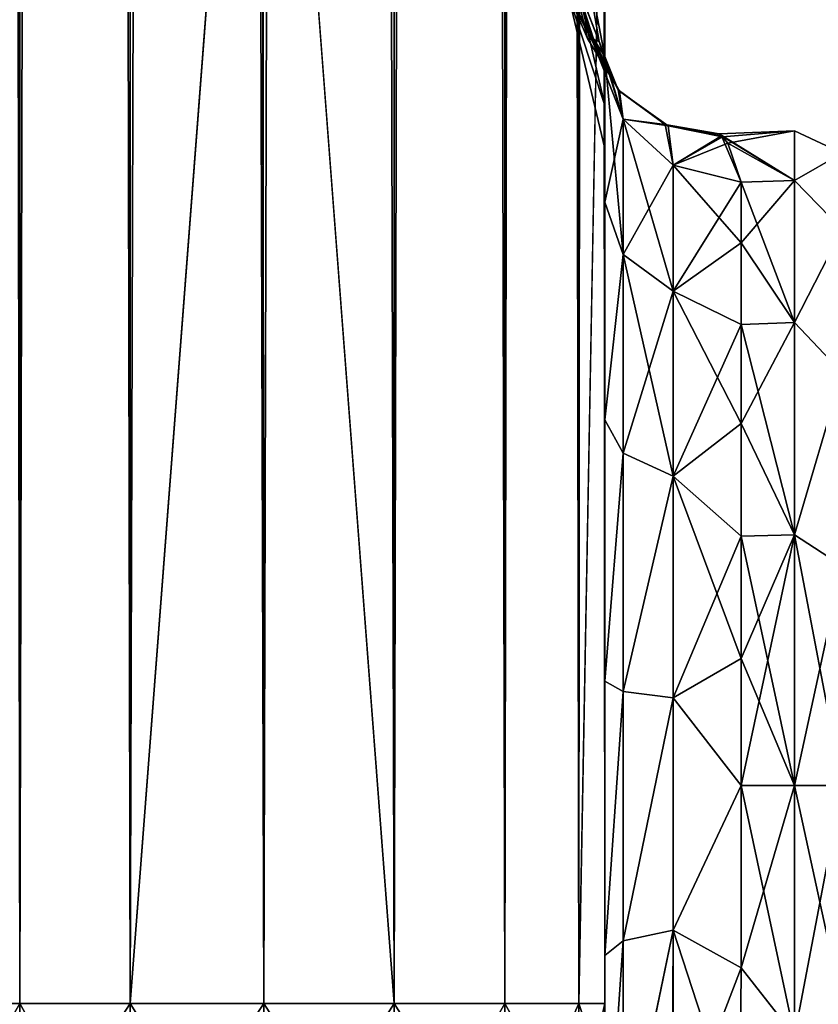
# Model space of a CAD drawing. Extents: x -23 to 470, y -1800 to 0.
# Tile 78 of 243: x 336 to 365, y -1780 to -1744. Entities that reach past the tile are written whole.
import ezdxf

# ---------------------------------------------------------------- set-up
doc = ezdxf.new("R2010")
doc.units = 0
doc.header["$LTSCALE"] = 61.050099
for name, color, linetype in [('369', 7, 'CONTINUOUS'), ('372', 7, 'CONTINUOUS'), ('373', 7, 'CONTINUOUS'), ('377', 7, 'CONTINUOUS'), ('378', 7, 'CONTINUOUS'), ('379', 7, 'CONTINUOUS'), ('383', 7, 'CONTINUOUS'), ('400', 7, 'CONTINUOUS'), ('402', 7, 'CONTINUOUS'), ('403', 7, 'CONTINUOUS'), ('404', 7, 'CONTINUOUS'), ('408', 7, 'CONTINUOUS'), ('409', 7, 'CONTINUOUS'), ('410', 7, 'CONTINUOUS'), ('411', 7, 'CONTINUOUS'), ('418', 7, 'CONTINUOUS'), ('420', 7, 'CONTINUOUS')]:
    doc.layers.add(name, color=color, linetype=linetype)

msp = doc.modelspace()

# ---------------------------------------------------------------- linework, layer by layer
at = {"layer": '369', "linetype": 'CONTINUOUS'}
for points in [[(357.55, -1728.15, -20.5), (357.55, -1734.794, -19.392), (357.55, -1750.621, -19.586), (357.55, -1728.15, -20.5)], [(357.55, -1735.917, -22.034), (357.55, -1728.15, -20.5), (357.55, -1758.599, -25.714), (357.55, -1735.917, -22.034)], [(357.55, -1758.599, -25.714), (357.55, -1728.15, -20.5), (357.55, -1750.621, -19.586), (357.55, -1758.599, -25.714)], [(357.55, -1728.15, -61.5), (357.55, -1735.92, -59.965), (357.55, -1780, -61.5), (357.55, -1728.15, -61.5)], [(357.55, -1782.865, 60.931), (357.55, -1783.734, 60.5), (357.55, -1728.15, 61.5), (357.55, -1782.865, 60.931)], [(357.55, -1728.15, 61.5), (357.55, -1783.734, 60.5), (357.55, -1735.917, 59.966), (357.55, -1728.15, 61.5)], [(357.55, -1780, 61.5), (357.55, -1782.865, 60.931), (357.55, -1728.15, 61.5), (357.55, -1780, 61.5)], [(357.55, -1728.15, 20.5), (357.55, -1735.92, 22.035), (357.55, -1750.62, 19.586), (357.55, -1728.15, 20.5)], [(357.55, -1734.919, 19.353), (357.55, -1728.15, 20.5), (357.55, -1750.62, 19.586), (357.55, -1734.919, 19.353)], [(357.55, -1734.794, -19.392), (357.55, -1740.717, -16.195), (357.55, -1750.621, -19.586), (357.55, -1734.794, -19.392)], [(357.55, -1740.769, 16.155), (357.55, -1734.919, 19.353), (357.55, -1750.62, 19.586), (357.55, -1740.769, 16.155)], [(357.55, -1742.613, -26.477), (357.55, -1735.917, -22.034), (357.55, -1758.599, -25.714), (357.55, -1742.613, -26.477)], [(357.55, -1786.5, 57.734), (357.55, -1786.933, 56.86), (357.55, -1735.917, 59.966), (357.55, -1786.5, 57.734)], [(357.55, -1735.917, 59.966), (357.55, -1786.933, 56.86), (357.55, -1742.613, 55.523), (357.55, -1735.917, 59.966)], [(357.55, -1785.305, 59.301), (357.55, -1786.5, 57.734), (357.55, -1735.917, 59.966), (357.55, -1785.305, 59.301)], [(357.55, -1783.734, 60.5), (357.55, -1785.305, 59.301), (357.55, -1735.917, 59.966), (357.55, -1783.734, 60.5)], [(357.55, -1735.92, -59.965), (357.55, -1742.616, -55.52), (357.55, -1785.305, -59.301), (357.55, -1735.92, -59.965)], [(357.55, -1780, -61.5), (357.55, -1735.92, -59.965), (357.55, -1782.865, -60.931), (357.55, -1780, -61.5)], [(357.55, -1782.865, -60.931), (357.55, -1735.92, -59.965), (357.55, -1783.734, -60.5), (357.55, -1782.865, -60.931)], [(357.55, -1783.734, -60.5), (357.55, -1735.92, -59.965), (357.55, -1785.305, -59.301), (357.55, -1783.734, -60.5)], [(357.55, -1735.92, 22.035), (357.55, -1742.616, 26.48), (357.55, -1758.599, 25.714), (357.55, -1735.92, 22.035)], [(357.55, -1750.62, 19.586), (357.55, -1735.92, 22.035), (357.55, -1758.599, 25.714), (357.55, -1750.62, 19.586)], [(357.55, -1740.717, -16.195), (357.55, -1745.277, -11.265), (357.55, -1750.621, -19.586), (357.55, -1740.717, -16.195)], [(357.55, -1745.277, 11.265), (357.55, -1740.769, 16.155), (357.55, -1750.62, 19.586), (357.55, -1745.277, 11.265)], [(357.55, -1747.082, -33.144), (357.55, -1742.613, -26.477), (357.55, -1768.176, -28.742), (357.55, -1747.082, -33.144)], [(357.55, -1768.176, -28.742), (357.55, -1742.613, -26.477), (357.55, -1758.599, -25.714), (357.55, -1768.176, -28.742)], [(357.55, -1786.933, 56.86), (357.55, -1787.5, 54), (357.55, -1742.613, 55.523), (357.55, -1786.933, 56.86)], [(357.55, -1742.613, 55.523), (357.55, -1787.5, 54), (357.55, -1747.082, 48.856), (357.55, -1742.613, 55.523)], [(357.55, -1742.616, -55.52), (357.55, -1747.083, -48.852), (357.55, -1787.5, -54), (357.55, -1742.616, -55.52)], [(357.55, -1785.305, -59.301), (357.55, -1742.616, -55.52), (357.55, -1786.5, -57.734), (357.55, -1785.305, -59.301)], [(357.55, -1786.5, -57.734), (357.55, -1742.616, -55.52), (357.55, -1786.933, -56.86), (357.55, -1786.5, -57.734)], [(357.55, -1786.933, -56.86), (357.55, -1742.616, -55.52), (357.55, -1787.5, -54), (357.55, -1786.933, -56.86)], [(357.55, -1742.616, 26.48), (357.55, -1747.083, 33.148), (357.55, -1768.176, 28.742), (357.55, -1742.616, 26.48)], [(357.55, -1758.599, 25.714), (357.55, -1742.616, 26.48), (357.55, -1768.176, 28.742), (357.55, -1758.599, 25.714)], [(357.55, -1748.65, -40.998), (357.55, -1747.082, -33.144), (357.55, -1787.5, -54), (357.55, -1748.65, -40.998)], [(357.55, -1787.5, -54), (357.55, -1747.082, -33.144), (357.55, -1768.176, -28.742), (357.55, -1787.5, -54)], [(357.55, -1787.5, 54), (357.55, -1787.5, 24.51), (357.55, -1747.082, 48.856), (357.55, -1787.5, 54)], [(357.55, -1747.082, 48.856), (357.55, -1787.5, 24.51), (357.55, -1748.65, 41.002), (357.55, -1747.082, 48.856)], [(357.55, -1747.083, -48.852), (357.55, -1748.65, -40.998), (357.55, -1787.5, -54), (357.55, -1747.083, -48.852)], [(357.55, -1747.083, 33.148), (357.55, -1748.65, 41.002), (357.55, -1778.235, 28.319), (357.55, -1747.083, 33.148)], [(357.55, -1768.176, 28.742), (357.55, -1747.083, 33.148), (357.55, -1778.235, 28.319), (357.55, -1768.176, 28.742)], [(357.55, -1748.65, 41.002), (357.55, -1787.5, 24.51), (357.55, -1778.235, 28.319), (357.55, -1748.65, 41.002)], [(357.55, -1778.235, -28.319), (357.55, -1787.5, -54), (357.55, -1768.176, -28.742), (357.55, -1778.235, -28.319)], [(357.55, -1787.5, -24.51), (357.55, -1787.5, -54), (357.55, -1778.235, -28.319), (357.55, -1787.5, -24.51)]]:
    msp.add_3dface(points, dxfattribs=at)
at = {"layer": '372', "linetype": 'CONTINUOUS'}
for points in [[(362.553, -1778.684, 23.05), (364.5, -1772, 24), (362.55, -1772, 24), (362.553, -1778.684, 23.05)], [(364.5, -1772, -24), (364.5, -1781.184, -22.173), (362.55, -1772, -24), (364.5, -1772, -24)], [(362.55, -1772, -24), (364.5, -1781.184, -22.173), (362.553, -1778.685, -23.05), (362.55, -1772, -24)], [(364.5, -1781.184, 22.173), (364.5, -1772, 24), (362.553, -1778.684, 23.05), (364.5, -1781.184, 22.173)], [(362.5, -1784.819, 20.289), (364.5, -1781.184, 22.173), (362.553, -1778.684, 23.05), (362.5, -1784.819, 20.289)], [(362.553, -1778.685, -23.05), (364.5, -1781.184, -22.173), (362.5, -1784.808, -20.297), (362.553, -1778.685, -23.05)]]:
    msp.add_3dface(points, dxfattribs=at)
at = {"layer": '373', "linetype": 'CONTINUOUS'}
for points in [[(364.5, -1748, 0), (364.5, -1749.827, -9.184), (361.744, -1748.113, -2.327), (364.5, -1748, 0)], [(361.859, -1748.224, 3.272), (364.5, -1748, 0), (361.744, -1748.113, -2.327), (361.859, -1748.224, 3.272)], [(361.744, -1748.113, -2.327), (364.5, -1749.827, -9.184), (361.828, -1748.194, -3.048), (361.744, -1748.113, -2.327)], [(361.828, -1748.194, -3.048), (364.5, -1749.827, -9.184), (362.55, -1749.885, -9.323), (361.828, -1748.194, -3.048)], [(362.061, -1748.455, 4.651), (364.5, -1748, 0), (361.859, -1748.224, 3.272), (362.061, -1748.455, 4.651)], [(364.5, -1749.827, 9.184), (364.5, -1748, 0), (362.061, -1748.455, 4.651), (364.5, -1749.827, 9.184)], [(362.55, -1749.885, 9.323), (364.5, -1749.827, 9.184), (362.061, -1748.455, 4.651), (362.55, -1749.885, 9.323)], [(364.5, -1749.827, -9.184), (364.5, -1755.029, -16.971), (362.55, -1749.885, -9.323), (364.5, -1749.827, -9.184)], [(364.5, -1755.029, 16.971), (364.5, -1749.827, 9.184), (362.55, -1752.114, 13.437), (364.5, -1755.029, 16.971)], [(362.55, -1752.114, 13.437), (364.5, -1749.827, 9.184), (362.55, -1749.885, 9.323), (362.55, -1752.114, 13.437)], [(362.55, -1749.885, -9.323), (364.5, -1755.029, -16.971), (362.55, -1752.114, -13.437), (362.55, -1749.885, -9.323)], [(362.55, -1752.114, -13.437), (364.5, -1755.029, -16.971), (362.55, -1755.1, -17.041), (362.55, -1752.114, -13.437)], [(362.55, -1755.1, 17.041), (364.5, -1755.029, 16.971), (362.55, -1752.114, 13.437), (362.55, -1755.1, 17.041)], [(364.5, -1755.029, -16.971), (364.5, -1762.816, -22.173), (362.55, -1755.1, -17.041), (364.5, -1755.029, -16.971)], [(364.5, -1762.816, 22.173), (364.5, -1755.029, 16.971), (362.55, -1758.729, 19.997), (364.5, -1762.816, 22.173)], [(362.55, -1758.729, 19.997), (364.5, -1755.029, 16.971), (362.55, -1755.1, 17.041), (362.55, -1758.729, 19.997)], [(362.55, -1755.1, -17.041), (364.5, -1762.816, -22.173), (362.55, -1758.729, -19.997), (362.55, -1755.1, -17.041)], [(362.55, -1758.729, -19.997), (364.5, -1762.816, -22.173), (362.55, -1762.862, -22.192), (362.55, -1758.729, -19.997)], [(362.55, -1762.862, 22.192), (364.5, -1762.816, 22.173), (362.55, -1758.729, 19.997), (362.55, -1762.862, 22.192)], [(362.55, -1772, 24), (364.5, -1772, 24), (364.5, -1762.816, 22.173), (362.55, -1772, 24)], [(364.5, -1762.816, -22.173), (364.5, -1772, -24), (362.55, -1762.862, -22.192), (364.5, -1762.816, -22.173)], [(362.55, -1772, 24), (364.5, -1762.816, 22.173), (362.55, -1767.342, 23.544), (362.55, -1772, 24)], [(362.55, -1767.342, 23.544), (364.5, -1762.816, 22.173), (362.55, -1762.862, 22.192), (362.55, -1767.342, 23.544)], [(362.55, -1762.862, -22.192), (364.5, -1772, -24), (362.55, -1767.342, -23.544), (362.55, -1762.862, -22.192)], [(364.5, -1772, -24), (362.55, -1772, -24), (362.55, -1767.342, -23.544), (364.5, -1772, -24)]]:
    msp.add_3dface(points, dxfattribs=at)
at = {"layer": '377', "linetype": 'CONTINUOUS'}
for points in [[(333.402, -1780, 66.284), (336.111, -1780, 70.339), (333.402, -20, 66.284), (333.402, -1780, 66.284)], [(336.111, -1780, 70.339), (336.111, -20, 70.339), (333.402, -20, 66.284), (336.111, -1780, 70.339)], [(336.111, -1780, 70.339), (340.16, -1780, 73.046), (336.111, -20, 70.339), (336.111, -1780, 70.339)], [(340.16, -1780, 73.046), (340.16, -20, 73.046), (336.111, -20, 70.339), (340.16, -1780, 73.046)], [(340.16, -1780, 73.046), (345.05, -1780, 74), (340.16, -20, 73.046), (340.16, -1780, 73.046)], [(345.05, -1780, 74), (345, -1716.55, 74), (340.16, -20, 73.046), (345.05, -1780, 74)]]:
    msp.add_3dface(points, dxfattribs=at)
at = {"layer": '378', "linetype": 'CONTINUOUS'}
for points in [[(336.111, -1780, -70.339), (333.402, -1780, -66.284), (336.111, -20, -70.339), (336.111, -1780, -70.339)], [(333.402, -1780, -66.284), (333.402, -20, -66.284), (336.111, -20, -70.339), (333.402, -1780, -66.284)], [(340.16, -1780, -73.046), (336.111, -1780, -70.339), (340.16, -20, -73.046), (340.16, -1780, -73.046)], [(336.111, -1780, -70.339), (336.111, -20, -70.339), (340.16, -20, -73.046), (336.111, -1780, -70.339)], [(345, -83.45, -74), (340.16, -1780, -73.046), (345.05, -20, -74), (345, -83.45, -74)], [(345.05, -20, -74), (340.16, -1780, -73.046), (340.16, -20, -73.046), (345.05, -20, -74)], [(340.16, -1780, -73.046), (345, -83.45, -74), (345, -1716.55, -74), (340.16, -1780, -73.046)], [(345.05, -1780, -74), (340.16, -1780, -73.046), (345, -1716.55, -74), (345.05, -1780, -74)]]:
    msp.add_3dface(points, dxfattribs=at)
at = {"layer": '379', "linetype": 'CONTINUOUS'}
for points in [[(345.05, -1780, -74), (345, -1716.55, -74), (349.834, -20, -73.048), (345.05, -1780, -74)], [(349.834, -1780, -73.048), (345.05, -1780, -74), (349.834, -20, -73.048), (349.834, -1780, -73.048)], [(353.889, -1780, -70.339), (349.834, -1780, -73.048), (353.889, -20, -70.339), (353.889, -1780, -70.339)], [(353.889, -20, -70.339), (349.834, -1780, -73.048), (349.834, -20, -73.048), (353.889, -20, -70.339)], [(356.598, -1780, -66.284), (353.889, -1780, -70.339), (356.598, -20, -66.284), (356.598, -1780, -66.284)], [(356.598, -20, -66.284), (353.889, -1780, -70.339), (353.889, -20, -70.339), (356.598, -20, -66.284)], [(357.55, -20, -61.5), (357.55, -71.85, -61.5), (356.598, -1780, -66.284), (357.55, -20, -61.5)], [(357.55, -20, -61.5), (356.598, -1780, -66.284), (356.598, -20, -66.284), (357.55, -20, -61.5)], [(357.55, -71.85, -61.5), (357.55, -1728.15, -61.5), (356.598, -1780, -66.284), (357.55, -71.85, -61.5)], [(357.55, -1728.15, -61.5), (357.55, -1780, -61.5), (356.598, -1780, -66.284), (357.55, -1728.15, -61.5)]]:
    msp.add_3dface(points, dxfattribs=at)
at = {"layer": '383', "linetype": 'CONTINUOUS'}
for points in [[(345, -83.45, 74), (349.834, -1780, 73.048), (345.05, -20, 74), (345, -83.45, 74)], [(345.05, -20, 74), (349.834, -1780, 73.048), (349.834, -20, 73.048), (345.05, -20, 74)], [(349.834, -1780, 73.048), (353.889, -1780, 70.339), (349.834, -20, 73.048), (349.834, -1780, 73.048)], [(349.834, -20, 73.048), (353.889, -1780, 70.339), (353.889, -20, 70.339), (349.834, -20, 73.048)], [(353.889, -1780, 70.339), (356.598, -1780, 66.284), (353.889, -20, 70.339), (353.889, -1780, 70.339)], [(353.889, -20, 70.339), (356.598, -1780, 66.284), (356.598, -20, 66.284), (353.889, -20, 70.339)], [(357.55, -1780, 61.5), (357.55, -1728.15, 61.5), (356.598, -20, 66.284), (357.55, -1780, 61.5)], [(356.598, -1780, 66.284), (357.55, -1780, 61.5), (356.598, -20, 66.284), (356.598, -1780, 66.284)], [(345, -1716.55, 74), (349.834, -1780, 73.048), (345, -83.45, 74), (345, -1716.55, 74)], [(345.05, -1780, 74), (349.834, -1780, 73.048), (345, -1716.55, 74), (345.05, -1780, 74)]]:
    msp.add_3dface(points, dxfattribs=at)
at = {"layer": '400', "linetype": 'CONTINUOUS'}
for points in [[(333.402, -1784.701, 65.349), (336.111, -1786.253, 69.095), (333.402, -1780, 66.284), (333.402, -1784.701, 65.349)], [(333.402, -1780, 66.284), (336.111, -1786.253, 69.095), (336.111, -1780, 70.339), (333.402, -1780, 66.284)], [(336.111, -1786.253, 69.095), (340.166, -1787.29, 71.599), (336.111, -1780, 70.339), (336.111, -1786.253, 69.095)], [(336.111, -1780, 70.339), (340.166, -1787.29, 71.599), (340.16, -1780, 73.046), (336.111, -1780, 70.339)], [(344.95, -1787.654, 72.478), (345.05, -1780, 74), (340.16, -1780, 73.046), (344.95, -1787.654, 72.478)], [(340.166, -1787.29, 71.599), (344.95, -1787.654, 72.478), (340.16, -1780, 73.046), (340.166, -1787.29, 71.599)], [(349.734, -1787.29, 71.599), (345.05, -1780, 74), (344.95, -1787.654, 72.478), (349.734, -1787.29, 71.599)], [(349.834, -1780, 73.048), (345.05, -1780, 74), (349.734, -1787.29, 71.599), (349.834, -1780, 73.048)], [(353.789, -1786.253, 69.095), (349.834, -1780, 73.048), (349.734, -1787.29, 71.599), (353.789, -1786.253, 69.095)], [(353.889, -1780, 70.339), (349.834, -1780, 73.048), (353.789, -1786.253, 69.095), (353.889, -1780, 70.339)], [(356.498, -1784.701, 65.349), (353.889, -1780, 70.339), (353.789, -1786.253, 69.095), (356.498, -1784.701, 65.349)], [(356.598, -1780, 66.284), (353.889, -1780, 70.339), (356.498, -1784.701, 65.349), (356.598, -1780, 66.284)], [(357.55, -1782.865, 60.931), (356.598, -1780, 66.284), (356.498, -1784.701, 65.349), (357.55, -1782.865, 60.931)], [(357.55, -1782.865, 60.931), (357.55, -1780, 61.5), (356.598, -1780, 66.284), (357.55, -1782.865, 60.931)]]:
    msp.add_3dface(points, dxfattribs=at)
at = {"layer": '402', "linetype": 'CONTINUOUS'}
for points in [[(333.402, -1780, -66.284), (336.111, -1780, -70.339), (333.402, -1784.701, -65.349), (333.402, -1780, -66.284)], [(333.402, -1784.701, -65.349), (336.111, -1780, -70.339), (336.111, -1786.253, -69.095), (333.402, -1784.701, -65.349)], [(336.111, -1780, -70.339), (340.16, -1780, -73.046), (336.111, -1786.253, -69.095), (336.111, -1780, -70.339)], [(336.111, -1786.253, -69.095), (340.16, -1780, -73.046), (340.166, -1787.29, -71.599), (336.111, -1786.253, -69.095)], [(340.16, -1780, -73.046), (345.05, -1780, -74), (340.166, -1787.29, -71.599), (340.16, -1780, -73.046)], [(340.166, -1787.29, -71.599), (345.05, -1780, -74), (344.95, -1787.654, -72.478), (340.166, -1787.29, -71.599)], [(345.05, -1780, -74), (349.834, -1780, -73.048), (344.95, -1787.654, -72.478), (345.05, -1780, -74)], [(344.95, -1787.654, -72.478), (349.834, -1780, -73.048), (349.734, -1787.29, -71.599), (344.95, -1787.654, -72.478)], [(349.834, -1780, -73.048), (353.889, -1780, -70.339), (349.734, -1787.29, -71.599), (349.834, -1780, -73.048)], [(349.734, -1787.29, -71.599), (353.889, -1780, -70.339), (353.789, -1786.253, -69.095), (349.734, -1787.29, -71.599)], [(353.889, -1780, -70.339), (356.598, -1780, -66.284), (353.789, -1786.253, -69.095), (353.889, -1780, -70.339)], [(353.789, -1786.253, -69.095), (356.598, -1780, -66.284), (356.498, -1784.701, -65.349), (353.789, -1786.253, -69.095)], [(357.55, -1780, -61.5), (357.55, -1782.865, -60.931), (356.498, -1784.701, -65.349), (357.55, -1780, -61.5)], [(356.598, -1780, -66.284), (357.55, -1780, -61.5), (356.498, -1784.701, -65.349), (356.598, -1780, -66.284)]]:
    msp.add_3dface(points, dxfattribs=at)
at = {"layer": '403', "linetype": 'CONTINUOUS'}
for points in [[(357.55, -1742.613, 55.523), (357.55, -1747.082, 48.856), (356.212, -1741.207, 48.538), (357.55, -1742.613, 55.523)], [(356.212, -1741.207, 48.538), (357.55, -1747.082, 48.856), (356.212, -1742.997, 43.618), (356.212, -1741.207, 48.538)], [(357.55, -1747.083, 33.148), (357.55, -1742.616, 26.48), (356.212, -1741.207, 33.462), (357.55, -1747.083, 33.148)], [(356.212, -1742.997, 38.382), (357.55, -1747.083, 33.148), (356.212, -1741.207, 33.462), (356.212, -1742.997, 38.382)], [(357.55, -1747.082, 48.856), (357.55, -1748.65, 41.002), (356.212, -1742.997, 43.618), (357.55, -1747.082, 48.856)], [(357.55, -1748.65, 41.002), (357.55, -1747.083, 33.148), (356.212, -1742.997, 38.382), (357.55, -1748.65, 41.002)], [(356.212, -1742.997, 43.618), (357.55, -1748.65, 41.002), (356.212, -1742.997, 38.382), (356.212, -1742.997, 43.618)]]:
    msp.add_3dface(points, dxfattribs=at)
at = {"layer": '404', "linetype": 'CONTINUOUS'}
for points in [[(357.55, -1742.613, -26.477), (357.55, -1747.082, -33.144), (356.212, -1741.207, -33.462), (357.55, -1742.613, -26.477)], [(356.212, -1741.207, -33.462), (357.55, -1747.082, -33.144), (356.212, -1742.997, -38.382), (356.212, -1741.207, -33.462)], [(357.55, -1747.083, -48.852), (357.55, -1742.616, -55.52), (356.212, -1741.207, -48.538), (357.55, -1747.083, -48.852)], [(356.212, -1742.997, -43.618), (357.55, -1747.083, -48.852), (356.212, -1741.207, -48.538), (356.212, -1742.997, -43.618)], [(357.55, -1747.082, -33.144), (357.55, -1748.65, -40.998), (356.212, -1742.997, -38.382), (357.55, -1747.082, -33.144)], [(357.55, -1748.65, -40.998), (357.55, -1747.083, -48.852), (356.212, -1742.997, -43.618), (357.55, -1748.65, -40.998)], [(356.212, -1742.997, -38.382), (357.55, -1748.65, -40.998), (356.212, -1742.997, -43.618), (356.212, -1742.997, -38.382)]]:
    msp.add_3dface(points, dxfattribs=at)
at = {"layer": '408', "linetype": 'CONTINUOUS'}
for points in [[(357.55, -1745.277, 11.265), (357.55, -1750.62, 19.586), (358.221, -1747.582, 10.293), (357.55, -1745.277, 11.265)], [(358.221, -1747.582, 10.293), (357.55, -1750.62, 19.586), (358.221, -1752.541, 17.987), (358.221, -1747.582, 10.293)], [(360.055, -1749.27, 9.582), (358.221, -1747.582, 10.293), (358.221, -1752.541, 17.987), (360.055, -1749.27, 9.582)], [(360.055, -1753.886, 16.743), (360.055, -1749.27, 9.582), (358.221, -1752.541, 17.987), (360.055, -1753.886, 16.743)], [(362.55, -1749.885, 9.323), (360.055, -1749.27, 9.582), (360.055, -1753.886, 16.743), (362.55, -1749.885, 9.323)], [(362.55, -1752.114, 13.437), (362.55, -1749.885, 9.323), (360.055, -1753.886, 16.743), (362.55, -1752.114, 13.437)], [(357.55, -1750.62, 19.586), (357.55, -1758.599, 25.714), (358.221, -1752.541, 17.987), (357.55, -1750.62, 19.586)], [(362.55, -1755.1, 17.041), (362.55, -1752.114, 13.437), (360.055, -1753.886, 16.743), (362.55, -1755.1, 17.041)], [(358.221, -1752.541, 17.987), (357.55, -1758.599, 25.714), (358.221, -1759.821, 23.534), (358.221, -1752.541, 17.987)], [(360.055, -1753.886, 16.743), (358.221, -1752.541, 17.987), (358.221, -1759.821, 23.534), (360.055, -1753.886, 16.743)], [(360.055, -1760.663, 21.907), (360.055, -1753.886, 16.743), (358.221, -1759.821, 23.534), (360.055, -1760.663, 21.907)], [(360.055, -1760.663, 21.907), (362.55, -1755.1, 17.041), (360.055, -1753.886, 16.743), (360.055, -1760.663, 21.907)], [(362.55, -1758.729, 19.997), (362.55, -1755.1, 17.041), (360.055, -1760.663, 21.907), (362.55, -1758.729, 19.997)], [(357.55, -1758.599, 25.714), (357.55, -1768.176, 28.742), (358.221, -1759.821, 23.534), (357.55, -1758.599, 25.714)], [(362.55, -1762.862, 22.192), (362.55, -1758.729, 19.997), (360.055, -1760.663, 21.907), (362.55, -1762.862, 22.192)], [(358.221, -1759.821, 23.534), (357.55, -1768.176, 28.742), (358.221, -1768.554, 26.274), (358.221, -1759.821, 23.534)], [(360.055, -1760.663, 21.907), (358.221, -1759.821, 23.534), (358.221, -1768.554, 26.274), (360.055, -1760.663, 21.907)], [(360.055, -1768.793, 24.458), (360.055, -1760.663, 21.907), (358.221, -1768.554, 26.274), (360.055, -1768.793, 24.458)], [(360.055, -1768.793, 24.458), (362.55, -1762.862, 22.192), (360.055, -1760.663, 21.907), (360.055, -1768.793, 24.458)], [(362.55, -1767.342, 23.544), (362.55, -1762.862, 22.192), (360.055, -1768.793, 24.458), (362.55, -1767.342, 23.544)], [(362.55, -1772, 24), (362.55, -1767.342, 23.544), (360.055, -1768.793, 24.458), (362.55, -1772, 24)], [(357.55, -1768.176, 28.742), (357.55, -1778.235, 28.319), (358.221, -1768.554, 26.274), (357.55, -1768.176, 28.742)], [(358.221, -1768.554, 26.274), (357.55, -1778.235, 28.319), (358.221, -1777.699, 25.879), (358.221, -1768.554, 26.274)], [(360.055, -1768.793, 24.458), (358.221, -1768.554, 26.274), (358.221, -1777.699, 25.879), (360.055, -1768.793, 24.458)], [(360.055, -1777.305, 24.09), (360.055, -1768.793, 24.458), (358.221, -1777.699, 25.879), (360.055, -1777.305, 24.09)], [(360.055, -1777.305, 24.09), (362.55, -1772, 24), (360.055, -1768.793, 24.458), (360.055, -1777.305, 24.09)], [(362.553, -1778.684, 23.05), (362.55, -1772, 24), (360.055, -1777.305, 24.09), (362.553, -1778.684, 23.05)], [(360.055, -1777.305, 24.09), (358.221, -1777.699, 25.879), (358.221, -1786.163, 22.396), (360.055, -1777.305, 24.09)], [(360.055, -1777.305, 24.09), (358.221, -1786.163, 22.396), (360.055, -1785.184, 20.848), (360.055, -1777.305, 24.09)], [(360.055, -1785.184, 20.848), (362.553, -1778.684, 23.05), (360.055, -1777.305, 24.09), (360.055, -1785.184, 20.848)], [(357.55, -1778.235, 28.319), (357.55, -1787.5, 24.51), (358.221, -1777.699, 25.879), (357.55, -1778.235, 28.319)], [(358.221, -1777.699, 25.879), (357.55, -1787.5, 24.51), (358.221, -1786.163, 22.396), (358.221, -1777.699, 25.879)], [(362.5, -1784.819, 20.289), (362.553, -1778.684, 23.05), (360.055, -1785.184, 20.848), (362.5, -1784.819, 20.289)]]:
    msp.add_3dface(points, dxfattribs=at)
at = {"layer": '409', "linetype": 'CONTINUOUS'}
for points in [[(357.55, -1750.621, -19.586), (357.55, -1745.277, -11.265), (358.221, -1752.541, -17.987), (357.55, -1750.621, -19.586)], [(358.221, -1752.541, -17.987), (357.55, -1745.277, -11.265), (358.221, -1747.582, -10.293), (358.221, -1752.541, -17.987)], [(360.055, -1749.27, -9.582), (360.055, -1753.886, -16.743), (358.221, -1747.582, -10.293), (360.055, -1749.27, -9.582)], [(360.055, -1753.886, -16.743), (358.221, -1752.541, -17.987), (358.221, -1747.582, -10.293), (360.055, -1753.886, -16.743)], [(362.55, -1749.885, -9.323), (362.55, -1752.114, -13.437), (360.055, -1749.27, -9.582), (362.55, -1749.885, -9.323)], [(360.055, -1749.27, -9.582), (362.55, -1752.114, -13.437), (360.055, -1753.886, -16.743), (360.055, -1749.27, -9.582)], [(357.55, -1758.599, -25.714), (357.55, -1750.621, -19.586), (358.221, -1752.541, -17.987), (357.55, -1758.599, -25.714)], [(362.55, -1752.114, -13.437), (362.55, -1755.1, -17.041), (360.055, -1753.886, -16.743), (362.55, -1752.114, -13.437)], [(358.221, -1759.821, -23.534), (357.55, -1758.599, -25.714), (358.221, -1752.541, -17.987), (358.221, -1759.821, -23.534)], [(360.055, -1753.886, -16.743), (360.055, -1760.663, -21.907), (358.221, -1752.541, -17.987), (360.055, -1753.886, -16.743)], [(360.055, -1760.663, -21.907), (358.221, -1759.821, -23.534), (358.221, -1752.541, -17.987), (360.055, -1760.663, -21.907)], [(362.55, -1755.1, -17.041), (362.55, -1758.729, -19.997), (360.055, -1753.886, -16.743), (362.55, -1755.1, -17.041)], [(360.055, -1753.886, -16.743), (362.55, -1758.729, -19.997), (360.055, -1760.663, -21.907), (360.055, -1753.886, -16.743)], [(357.55, -1768.176, -28.742), (357.55, -1758.599, -25.714), (358.221, -1759.821, -23.534), (357.55, -1768.176, -28.742)], [(362.55, -1758.729, -19.997), (362.55, -1762.862, -22.192), (360.055, -1760.663, -21.907), (362.55, -1758.729, -19.997)], [(358.221, -1768.554, -26.274), (357.55, -1768.176, -28.742), (358.221, -1759.821, -23.534), (358.221, -1768.554, -26.274)], [(360.055, -1760.663, -21.907), (358.221, -1768.554, -26.274), (358.221, -1759.821, -23.534), (360.055, -1760.663, -21.907)], [(360.055, -1760.663, -21.907), (360.055, -1768.793, -24.458), (358.221, -1768.554, -26.274), (360.055, -1760.663, -21.907)], [(362.55, -1762.862, -22.192), (362.55, -1767.342, -23.544), (360.055, -1760.663, -21.907), (362.55, -1762.862, -22.192)], [(360.055, -1760.663, -21.907), (362.55, -1767.342, -23.544), (360.055, -1768.793, -24.458), (360.055, -1760.663, -21.907)], [(362.55, -1767.342, -23.544), (362.55, -1772, -24), (360.055, -1768.793, -24.458), (362.55, -1767.342, -23.544)], [(357.55, -1778.235, -28.319), (357.55, -1768.176, -28.742), (358.221, -1768.554, -26.274), (357.55, -1778.235, -28.319)], [(358.221, -1777.699, -25.879), (357.55, -1778.235, -28.319), (358.221, -1768.554, -26.274), (358.221, -1777.699, -25.879)], [(360.055, -1768.793, -24.458), (358.221, -1777.699, -25.879), (358.221, -1768.554, -26.274), (360.055, -1768.793, -24.458)], [(360.055, -1768.793, -24.458), (360.055, -1777.305, -24.09), (358.221, -1777.699, -25.879), (360.055, -1768.793, -24.458)], [(360.055, -1768.793, -24.458), (362.55, -1772, -24), (360.055, -1777.305, -24.09), (360.055, -1768.793, -24.458)], [(362.55, -1772, -24), (362.553, -1778.685, -23.05), (360.055, -1777.305, -24.09), (362.55, -1772, -24)], [(360.055, -1777.305, -24.09), (360.015, -1785.197, -20.868), (358.207, -1786.175, -22.416), (360.055, -1777.305, -24.09)], [(360.055, -1777.305, -24.09), (358.207, -1786.175, -22.416), (358.221, -1777.699, -25.879), (360.055, -1777.305, -24.09)], [(360.055, -1777.305, -24.09), (362.5, -1784.808, -20.297), (360.015, -1785.197, -20.868), (360.055, -1777.305, -24.09)], [(362.553, -1778.685, -23.05), (362.5, -1784.808, -20.297), (360.055, -1777.305, -24.09), (362.553, -1778.685, -23.05)], [(357.55, -1787.5, -24.51), (357.55, -1778.235, -28.319), (358.221, -1777.699, -25.879), (357.55, -1787.5, -24.51)], [(358.207, -1786.175, -22.416), (357.55, -1787.5, -24.51), (358.221, -1777.699, -25.879), (358.207, -1786.175, -22.416)]]:
    msp.add_3dface(points, dxfattribs=at)
at = {"layer": '410', "linetype": 'CONTINUOUS'}
for points in [[(364.5, -1749.827, -9.184), (364.5, -1748, 0), (366.248, -1748.825, -4.086), (364.5, -1749.827, -9.184)], [(364.5, -1748, 0), (364.5, -1749.827, 9.184), (366.248, -1748.825, 4.086), (364.5, -1748, 0)], [(364.5, -1748, 0), (366.248, -1748.825, 4.086), (366.248, -1748.825, -4.086), (364.5, -1748, 0)], [(364.5, -1749.827, -9.184), (366.248, -1748.825, -4.086), (366.248, -1751.621, -11.766), (364.5, -1749.827, -9.184)], [(364.5, -1749.827, 9.184), (366.248, -1751.621, 11.766), (366.248, -1748.825, 4.086), (364.5, -1749.827, 9.184)], [(364.5, -1755.029, -16.971), (364.5, -1749.827, -9.184), (366.248, -1751.621, -11.766), (364.5, -1755.029, -16.971)], [(364.5, -1749.827, 9.184), (364.5, -1755.029, 16.971), (366.248, -1751.621, 11.766), (364.5, -1749.827, 9.184)], [(364.5, -1755.029, -16.971), (366.248, -1751.621, -11.766), (366.248, -1756.874, -18.027), (364.5, -1755.029, -16.971)], [(364.5, -1755.029, 16.971), (366.248, -1756.874, 18.027), (366.248, -1751.621, 11.766), (364.5, -1755.029, 16.971)], [(364.5, -1762.816, -22.173), (364.5, -1755.029, -16.971), (366.248, -1756.874, -18.027), (364.5, -1762.816, -22.173)], [(364.5, -1755.029, 16.971), (364.5, -1762.816, 22.173), (366.248, -1756.874, 18.027), (364.5, -1755.029, 16.971)], [(364.5, -1762.816, -22.173), (366.248, -1756.874, -18.027), (366.248, -1763.952, -22.113), (364.5, -1762.816, -22.173)], [(364.5, -1762.816, 22.173), (366.248, -1763.952, 22.113), (366.248, -1756.874, 18.027), (364.5, -1762.816, 22.173)], [(364.5, -1762.816, 22.173), (364.5, -1772, 24), (366.248, -1763.952, 22.113), (364.5, -1762.816, 22.173)], [(364.5, -1772, -24), (364.5, -1762.816, -22.173), (366.248, -1772, -23.532), (364.5, -1772, -24)], [(366.248, -1772, -23.532), (364.5, -1762.816, -22.173), (366.248, -1763.952, -22.113), (366.248, -1772, -23.532)], [(364.5, -1772, 24), (366.248, -1772, 23.532), (366.248, -1763.952, 22.113), (364.5, -1772, 24)]]:
    msp.add_3dface(points, dxfattribs=at)
at = {"layer": '411', "linetype": 'CONTINUOUS'}
for points in [[(364.5, -1772, 24), (364.5, -1781.184, 22.173), (366.248, -1772, 23.532), (364.5, -1772, 24)], [(364.5, -1781.184, 22.173), (366.248, -1780.048, 22.113), (366.248, -1772, 23.532), (364.5, -1781.184, 22.173)], [(364.5, -1781.184, -22.173), (364.5, -1772, -24), (366.248, -1780.048, -22.113), (364.5, -1781.184, -22.173)], [(364.5, -1772, -24), (366.248, -1772, -23.532), (366.248, -1780.048, -22.113), (364.5, -1772, -24)]]:
    msp.add_3dface(points, dxfattribs=at)
at = {"layer": '418', "linetype": 'CONTINUOUS'}
for points in [[(357.55, -1745.277, -11.265), (357.55, -1740.717, -16.195), (356.312, -1738.811, -10.661), (357.55, -1745.277, -11.265)], [(356.312, -1742.079, -5.77), (357.55, -1745.277, -11.265), (356.312, -1738.811, -10.661), (356.312, -1742.079, -5.77)], [(357.55, -1740.769, 16.155), (357.55, -1745.277, 11.265), (356.312, -1738.811, 10.661), (357.55, -1740.769, 16.155)], [(357.55, -1745.277, 11.265), (357.347, -1744.737, 7.622), (356.312, -1738.811, 10.661), (357.55, -1745.277, 11.265)], [(356.312, -1738.811, 10.661), (357.347, -1744.737, 7.622), (356.312, -1742.079, 5.77), (356.312, -1738.811, 10.661)], [(357.132, -1744.63, -5.242), (357.55, -1745.277, -11.265), (356.312, -1742.079, -5.77), (357.132, -1744.63, -5.242)], [(356.312, -1743.226), (357.132, -1744.63, -5.242), (356.312, -1742.079, -5.77), (356.312, -1743.226)], [(357.061, -1744.619, 4.362), (356.913, -1744.616, 1.767), (356.312, -1742.079, 5.77), (357.061, -1744.619, 4.362)], [(356.312, -1742.079, 5.77), (356.913, -1744.616, 1.767), (356.312, -1743.226), (356.312, -1742.079, 5.77)], [(357.347, -1744.737, 7.622), (357.061, -1744.619, 4.362), (356.312, -1742.079, 5.77), (357.347, -1744.737, 7.622)], [(357.041, -1744.615, -4.107), (357.132, -1744.63, -5.242), (356.312, -1743.226), (357.041, -1744.615, -4.107)], [(356.913, -1744.616, 1.767), (357.041, -1744.615, -4.107), (356.312, -1743.226), (356.913, -1744.616, 1.767)]]:
    msp.add_3dface(points, dxfattribs=at)
at = {"layer": '420', "linetype": 'CONTINUOUS'}
for points in [[(357.041, -1744.615, -4.107), (356.913, -1744.616, 1.767), (358.084, -1746.548, 3.685), (357.041, -1744.615, -4.107)], [(356.913, -1744.616, 1.767), (357.061, -1744.619, 4.362), (358.084, -1746.548, 3.685), (356.913, -1744.616, 1.767)], [(357.132, -1744.63, -5.242), (357.041, -1744.615, -4.107), (358.042, -1746.5, -3.687), (357.132, -1744.63, -5.242)], [(357.041, -1744.615, -4.107), (358.084, -1746.548, 3.685), (358.042, -1746.5, -3.687), (357.041, -1744.615, -4.107)], [(357.061, -1744.619, 4.362), (357.347, -1744.737, 7.622), (358.221, -1747.582, 10.293), (357.061, -1744.619, 4.362)], [(358.084, -1746.548, 3.685), (357.061, -1744.619, 4.362), (358.221, -1747.582, 10.293), (358.084, -1746.548, 3.685)], [(357.55, -1745.277, -11.265), (357.132, -1744.63, -5.242), (358.042, -1746.5, -3.687), (357.55, -1745.277, -11.265)], [(357.347, -1744.737, 7.622), (357.55, -1745.277, 11.265), (358.221, -1747.582, 10.293), (357.347, -1744.737, 7.622)], [(358.221, -1747.582, -10.293), (357.55, -1745.277, -11.265), (358.042, -1746.5, -3.687), (358.221, -1747.582, -10.293)], [(359.759, -1747.773, -3.339), (358.221, -1747.582, -10.293), (358.042, -1746.5, -3.687), (359.759, -1747.773, -3.339)], [(358.084, -1746.548, 3.685), (359.759, -1747.773, -3.339), (358.042, -1746.5, -3.687), (358.084, -1746.548, 3.685)], [(359.876, -1747.824, 3.328), (358.084, -1746.548, 3.685), (358.221, -1747.582, 10.293), (359.876, -1747.824, 3.328)], [(358.084, -1746.548, 3.685), (359.876, -1747.824, 3.328), (359.759, -1747.773, -3.339), (358.084, -1746.548, 3.685)], [(360.055, -1749.27, -9.582), (358.221, -1747.582, -10.293), (359.759, -1747.773, -3.339), (360.055, -1749.27, -9.582)], [(360.055, -1749.27, 9.582), (359.876, -1747.824, 3.328), (358.221, -1747.582, 10.293), (360.055, -1749.27, 9.582)], [(361.744, -1748.113, -2.327), (361.828, -1748.194, -3.048), (359.759, -1747.773, -3.339), (361.744, -1748.113, -2.327)], [(359.876, -1747.824, 3.328), (361.744, -1748.113, -2.327), (359.759, -1747.773, -3.339), (359.876, -1747.824, 3.328)], [(361.828, -1748.194, -3.048), (360.055, -1749.27, -9.582), (359.759, -1747.773, -3.339), (361.828, -1748.194, -3.048)], [(361.859, -1748.224, 3.272), (361.744, -1748.113, -2.327), (359.876, -1747.824, 3.328), (361.859, -1748.224, 3.272)], [(361.859, -1748.224, 3.272), (359.876, -1747.824, 3.328), (360.055, -1749.27, 9.582), (361.859, -1748.224, 3.272)], [(361.828, -1748.194, -3.048), (362.55, -1749.885, -9.323), (360.055, -1749.27, -9.582), (361.828, -1748.194, -3.048)], [(362.061, -1748.455, 4.651), (361.859, -1748.224, 3.272), (360.055, -1749.27, 9.582), (362.061, -1748.455, 4.651)], [(362.55, -1749.885, 9.323), (362.061, -1748.455, 4.651), (360.055, -1749.27, 9.582), (362.55, -1749.885, 9.323)]]:
    msp.add_3dface(points, dxfattribs=at)

doc.saveas('drawing.dxf')
